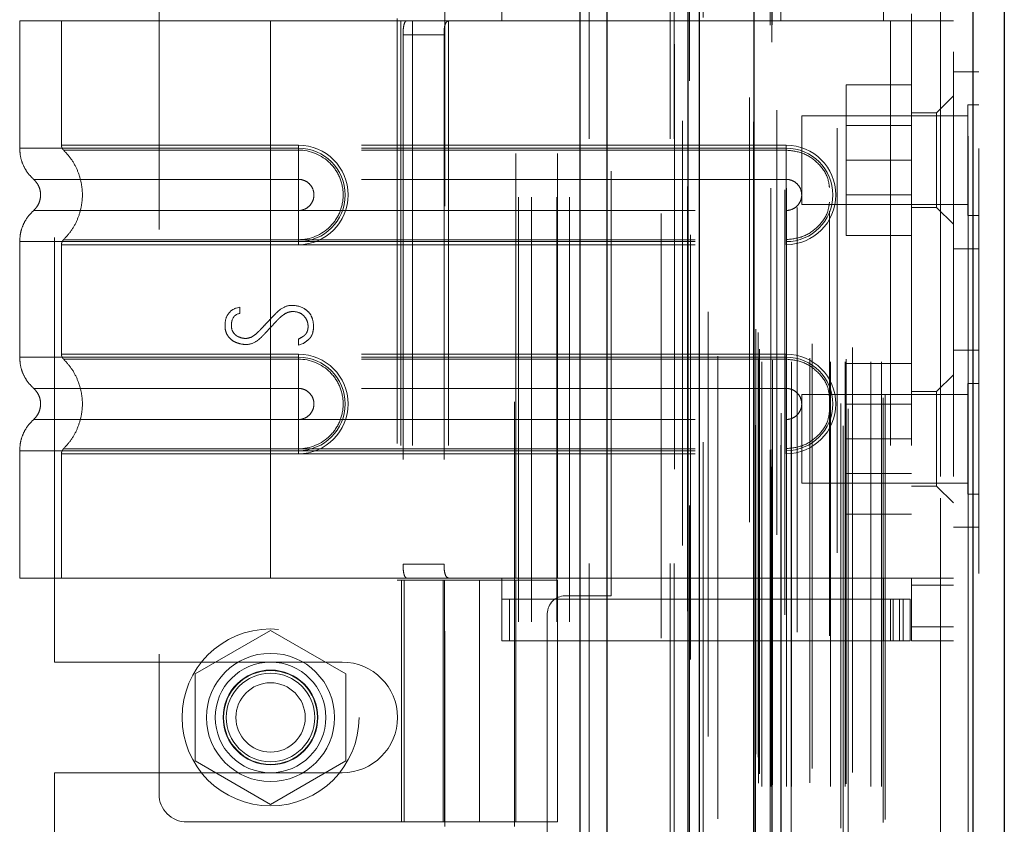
# Model space of a CAD drawing. Header units: inches. Extents: x 0.2 to 10.8, y 0.2 to 8.2.
# Tile 42 of 127: x 1.837 to 2.069, y 4.838 to 5.027. Entities that reach past the tile are written whole.
import ezdxf

# ---------------------------------------------------------------- set-up
doc = ezdxf.new("R2010")
doc.units = ezdxf.units.IN
doc.header["$MEASUREMENT"] = 0
doc.linetypes.add('HIDDEN', pattern=[0.075, 0.05, -0.025])

msp = doc.modelspace()

# ---------------------------------------------------------------- linework, layer by layer
at = {"color": 7, "linetype": 'Continuous', "lineweight": 25}
for p, q in [((1.9693855, 2.999053), (1.9693855, 5.4448824)), ((1.9757495, 2.999053), (1.9757495, 5.4437021)), ((1.9948254, 2.999053), (1.9948254, 5.4347285)), ((1.9974615, 2.999053), (1.9974615, 5.4344696)), ((2.0102645, 5.4087655), (2.0102645, 3.0251574)), ((2.0617855, 5.3996809), (2.0617855, 3.0342419)), ((2.0692226, 5.3967358), (2.0692226, 3.0371871))]:
    msp.add_line(p, q, dxfattribs=at)
at = {"color": 7, "linetype": 'HIDDEN', "lineweight": 18}
for p, q in [((1.9693855, 5.4448824), (1.9693855, 2.999053)), ((1.9693855, 5.4448824), (1.9693855, 2.999053)), ((1.9693855, 2.999053), (1.9693855, 5.4448824)), ((1.9715068, 2.999053), (1.9715068, 5.4437021)), ((1.9715068, 2.999053), (1.9715068, 5.4437021)), ((1.9757495, 2.999053), (1.9757495, 5.4437021)), ((1.9905828, 2.999053), (1.9905828, 5.4347285)), ((1.9905828, 2.999053), (1.9905828, 5.4347285)), ((1.9914615, 2.999053), (1.9914615, 5.4344696)), ((1.9948254, 2.999053), (1.9948254, 5.4347285)), ((1.9950797, 3.012687), (1.9950797, 5.4212358)), ((2.01449, 3.0218233), (2.01449, 5.4120995)), ((2.01449, 3.0218233), (2.01449, 5.4120995)), ((2.0092226, 5.4087655), (2.0092226, 3.0251574)), ((1.9983349, 3.0276458), (1.9983349, 5.4062821)), ((2.0140647, 3.0258275), (2.0140647, 5.4080954)), ((2.0145744, 3.0259173), (2.0145744, 5.4080055)), ((2.0166278, 3.026892), (2.0166278, 5.4070309)), ((2.0156355, 5.4057851), (2.0156355, 3.0281461)), ((2.0101622, 5.4030714), (2.0101622, 3.0308514)), ((2.010189, 3.0306417), (2.010189, 5.4032811)), ((2.0106405, 3.0316054), (2.0106405, 5.4023175)), ((2.0106405, 3.0316054), (2.0106405, 5.4023175)), ((2.0298708, 5.4015431), (2.0298708, 3.0323839)), ((2.0313023, 3.0314557), (2.0313023, 5.4024672)), ((2.0166588, 3.0344391), (2.0166588, 5.3994837)), ((2.0190256, 3.0328004), (2.0190256, 5.4011283)), ((2.0607436, 5.3996809), (2.0607436, 3.0342419)), ((2.0607436, 3.0342419), (2.0607436, 5.3996809)), ((2.0617855, 3.0342419), (2.0617855, 5.3996809)), ((2.030718, 3.0367581), (2.030718, 5.3971648)), ((2.0324828, 3.0354889), (2.0324828, 5.3984373)), ((2.0632226, 5.3967358), (2.0632226, 3.0371871)), ((2.0017715, 3.0389188), (2.0017715, 5.3950043)), ((2.040735, 3.0380605), (2.040735, 5.3958624)), ((2.0411677, 3.0387912), (2.0411677, 5.3951316)), ((2.0121545, 3.0465084), (2.0121545, 5.3874144)), ((2.0121545, 3.0465084), (2.0121545, 5.3874144)), ((2.0142282, 5.3874144), (2.0142282, 3.0465084)), ((2.0142282, 3.0465084), (2.0142282, 5.3874144)), ((2.0179782, 3.0465084), (2.0179782, 5.3874144)), ((2.0179782, 5.3874144), (2.0179782, 3.0465084)), ((2.0191513, 3.0465084), (2.0191513, 5.3874144)), ((2.0283219, 3.0465084), (2.0283219, 5.3874144)), ((2.0317669, 3.0465084), (2.0317669, 5.3874144)), ((2.0378018, 3.0465084), (2.0378018, 5.3874144)), ((2.0403344, 3.0465084), (2.0403344, 5.3874144)), ((2.0403344, 3.0465084), (2.0403344, 5.3874144)), ((2.0113115, 3.0473418), (2.0113115, 5.3865811)), ((2.0113115, 3.0473418), (2.0113115, 5.3865811)), ((2.0146448, 3.0469251), (2.0146448, 5.3869977)), ((2.0175615, 5.3869977), (2.0175615, 3.0469251)), ((2.0234499, 3.047425), (2.0234499, 5.3865392)), ((2.031979, 3.0471725), (2.031979, 5.3867533)), ((2.011556, 3.0495031), (2.011556, 5.3844198)), ((2.0204422, 5.3828484), (2.0204422, 3.0510602)), ((2.0239973, 3.0508036), (2.0239973, 5.3831192)), ((2.0239973, 3.0508036), (2.0239973, 5.3831192)), ((2.0334935, 3.0498744), (2.0334935, 5.3840484)), ((2.0112411, 3.0534216), (2.0112411, 5.3805012)), ((2.0112411, 3.0534216), (2.0112411, 5.3805012)), ((2.0280532, 5.3820191), (2.0280532, 3.0519052)), ((2.0106939, 3.0541947), (2.0106939, 5.3797282)), ((2.0106939, 3.0541947), (2.0106939, 5.3797282)), ((1.9953682, 5.3764119), (1.9953682, 3.0575201)), ((1.999502, 3.0582851), (1.999502, 5.3756377)), ((1.9884615, 3.0814696), (1.9884615, 5.3523863)), ((1.9884615, 3.0814696), (1.9884615, 5.3523863)), ((1.9884615, 3.0814696), (1.9884615, 5.3523863)), ((1.9884615, 3.0814696), (1.9884615, 5.3523863)), ((2.0542226, 3.1195031), (2.0542226, 5.3144198)), ((2.0542226, 3.1195031), (2.0542226, 5.3144198)), ((2.0542226, 5.3144198), (2.0542226, 3.1195031)), ((2.0542226, 5.3144198), (2.0542226, 3.1195031)), ((2.0572226, 3.1195031), (2.0572226, 5.3144198)), ((1.9548781, 4.685303), (1.9548781, 5.2371363)), ((1.9548781, 4.685303), (1.9548781, 5.2371363)), ((1.9578781, 4.685303), (1.9578781, 5.2371363)), ((1.9638781, 4.685303), (1.9638781, 5.2371363)), ((1.9668781, 4.685303), (1.9668781, 5.2371363)), ((1.9668781, 4.685303), (1.9668781, 5.2371363)), ((1.937472, 5.0831573), (1.937472, 4.8370943)), ((1.9538762, 4.8370943), (1.9538762, 5.0831573)), ((1.8702148, 5.077698), (1.8702148, 4.8447583)), ((1.8456281, 4.8758238), (1.8456281, 5.0466155)), ((1.9509234, 5.026845), (1.9509234, 5.0416087)), ((2.0408184, 5.026845), (2.0408184, 5.0416087)), ((1.9766281, 4.891428), (1.9766281, 5.0310113)), ((2.0473801, 5.026845), (2.0473801, 5.0284854)), ((1.8964615, 5.026845), (1.8374064, 5.026845)), ((1.8374064, 5.026845), (1.8374064, 4.9968382)), ((1.8472489, 5.026845), (1.8472489, 4.9975489)), ((1.8964615, 5.026845), (1.8964615, 4.9968382)), ((1.9271148, 5.026845), (1.8964615, 5.026845)), ((1.8964615, 5.026845), (1.8964615, 4.9968382)), ((1.8964615, 5.026845), (1.8964615, 4.9975489)), ((1.8964615, 5.026845), (1.8964615, 4.9975489)), ((1.926287, 5.0273371), (1.926287, 4.8951192)), ((1.9271148, 5.026845), (1.9271148, 4.8956114)), ((1.9299268, 5.026845), (1.9271148, 5.026845)), ((1.9271148, 5.026845), (1.9271148, 4.8956114)), ((1.9299268, 5.026845), (1.9299268, 4.8956114)), ((1.9640468, 5.026845), (1.9299268, 5.026845)), ((1.9383629, 5.026845), (1.9383629, 4.8956114)), ((1.9542043, 4.8956114), (1.9542043, 5.026845)), ((1.9640468, 4.8956114), (1.9640468, 5.026845)), ((1.9640468, 5.026845), (2.0408184, 5.026845)), ((1.9640468, 5.026845), (2.0408184, 5.026845)), ((2.0424589, 5.026845), (2.0408184, 5.026845)), ((2.0424589, 5.026845), (2.0424589, 4.8956114)), ((2.0572226, 5.026845), (2.0424589, 5.026845)), ((2.0424589, 5.026845), (2.0424589, 4.8956114)), ((2.0473801, 5.026845), (2.0473801, 4.8956114)), ((1.9276593, 5.0235641), (1.9276593, 4.8988922)), ((1.9276593, 5.0235641), (1.9373101, 5.0235641)), ((1.9373101, 5.0235641), (1.9373101, 4.8988922)), ((2.0632226, 5.0148364), (2.0572226, 5.0148364)), ((2.0473801, 5.0117531), (2.0319634, 5.0117531)), ((2.0319634, 5.0117531), (2.0319634, 4.9940031)), ((2.0572226, 5.0091284), (2.0532856, 5.0051914)), ((2.0532856, 5.0051914), (2.0473801, 5.0051914)), ((2.0532856, 4.9940366), (2.0532856, 5.0051914)), ((2.0606185, 5.0070239), (2.0606185, 4.9940031)), ((2.0632226, 5.0070239), (2.0606185, 5.0070239)), ((2.021556, 5.0044198), (2.021556, 4.9940031)), ((2.0606185, 5.0044198), (2.021556, 5.0044198)), ((2.0473801, 5.0021656), (2.0319634, 5.0021656)), ((1.8964615, 4.9975489), (1.9030232, 4.9975489)), ((2.0178526, 4.9975489), (1.8964615, 4.9975489)), ((1.8964615, 4.9968382), (1.9030232, 4.9968382)), ((2.0178526, 4.9968382), (1.8964615, 4.9968382)), ((1.8964615, 4.9963784), (1.9030232, 4.9963784)), ((2.0178526, 4.9963784), (1.8964615, 4.9963784)), ((1.9030232, 4.9975489), (1.9030232, 4.9963784)), ((1.9030232, 4.9968382), (1.9030232, 4.9894967)), ((2.0178526, 4.9975489), (2.0178526, 4.9963784)), ((2.0178526, 4.9968382), (2.0178526, 4.9894967)), ((2.021556, 4.9940031), (2.021556, 4.9835864)), ((2.0473801, 4.9940031), (2.0319634, 4.9940031)), ((2.0319634, 4.9940031), (2.0319634, 4.9762531)), ((2.0532856, 4.9828817), (2.0532856, 4.9940366)), ((2.0606185, 4.9940031), (2.0606185, 4.9809823)), ((1.8964615, 4.9894967), (1.9030232, 4.9894967)), ((2.0178526, 4.9894967), (1.8964615, 4.9894967)), ((2.0319634, 4.9858406), (2.0473801, 4.9858406)), ((1.9030232, 4.9821722), (1.8964615, 4.9821722)), ((1.8964615, 4.9821722), (2.0178526, 4.9821722)), ((1.9030232, 4.9748307), (1.9030232, 4.9821722)), ((2.0178526, 4.9748307), (2.0178526, 4.9821722)), ((2.021556, 4.9835864), (2.0606185, 4.9835864)), ((2.0473801, 4.9828817), (2.0532856, 4.9828817)), ((2.0532856, 4.9828817), (2.0572226, 4.9789447)), ((2.0606185, 4.9809823), (2.0632226, 4.9809823)), ((1.8374064, 4.9748307), (1.8374064, 4.9476256)), ((1.9030232, 4.9752905), (1.8964615, 4.9752905)), ((1.8964615, 4.9752905), (2.0178526, 4.9752905)), ((1.8964615, 4.9748307), (1.8964615, 4.9476256)), ((1.8964615, 4.9748307), (1.8964615, 4.9476256)), ((1.9030232, 4.9748307), (1.8964615, 4.9748307)), ((1.8964615, 4.9748307), (2.0178526, 4.9748307)), ((1.9030232, 4.97412), (1.9030232, 4.9752905)), ((2.0178526, 4.97412), (2.0178526, 4.9752905)), ((2.0473801, 4.9762531), (2.0319634, 4.9762531)), ((1.8472489, 4.97412), (1.8472489, 4.9483363)), ((1.8964615, 4.97412), (1.8964615, 4.9483363)), ((1.8964615, 4.97412), (1.8964615, 4.9483363)), ((1.9030232, 4.97412), (1.8964615, 4.97412)), ((1.8964615, 4.97412), (2.0178526, 4.97412)), ((2.0572226, 4.9731698), (2.0632226, 4.9731698)), ((1.8883425, 4.9591963), (1.8892713, 4.9594365)), ((1.8892713, 4.9594365), (1.8892713, 4.9579472)), ((1.9030107, 4.950453), (1.9030107, 4.9518622)), ((1.9041637, 4.9508373), (1.9030107, 4.950453)), ((1.8964615, 4.9483363), (1.9030232, 4.9483363)), ((2.0178526, 4.9483363), (1.8964615, 4.9483363)), ((1.8964615, 4.9476256), (1.9030232, 4.9476256)), ((2.0178526, 4.9476256), (1.8964615, 4.9476256)), ((1.8964615, 4.9471658), (1.9030232, 4.9471658)), ((2.0178526, 4.9471658), (1.8964615, 4.9471658)), ((1.9030232, 4.9483363), (1.9030232, 4.9471658)), ((1.9030232, 4.9476256), (1.9030232, 4.9402841)), ((2.0178526, 4.9483363), (2.0178526, 4.9471658)), ((2.0178526, 4.9476256), (2.0178526, 4.9402841)), ((2.0632226, 4.9492531), (2.0572226, 4.9492531)), ((2.0473801, 4.9461698), (2.0319634, 4.9461698)), ((2.0319634, 4.9461698), (2.0319634, 4.9284198)), ((2.0572226, 4.9435116), (2.0532856, 4.9395746)), ((1.8964615, 4.9402841), (1.9030232, 4.9402841)), ((2.0178526, 4.9402841), (1.8964615, 4.9402841)), ((2.0606185, 4.9414406), (2.0606185, 4.9284198)), ((2.0632226, 4.9414406), (2.0606185, 4.9414406)), ((2.021556, 4.9388364), (2.021556, 4.9284198)), ((2.0606185, 4.9388364), (2.021556, 4.9388364)), ((2.0532856, 4.9395746), (2.0473801, 4.9395746)), ((2.0532856, 4.9172649), (2.0532856, 4.9395746)), ((2.0473801, 4.9365823), (2.0319634, 4.9365823)), ((1.9030232, 4.9329596), (1.8964615, 4.9329596)), ((1.8964615, 4.9329596), (2.0178526, 4.9329596)), ((1.9030232, 4.9256181), (1.9030232, 4.9329596)), ((2.0178526, 4.9256181), (2.0178526, 4.9329596)), ((2.021556, 4.9284198), (2.021556, 4.9180031)), ((2.0473801, 4.9284198), (2.0319634, 4.9284198)), ((2.0319634, 4.9284198), (2.0319634, 4.9106698)), ((2.0606185, 4.9284198), (2.0606185, 4.9153989)), ((1.8374064, 4.9256181), (1.8374064, 4.8956114)), ((1.8472489, 4.9249074), (1.8472489, 4.8956114)), ((1.9030232, 4.9260779), (1.8964615, 4.9260779)), ((1.8964615, 4.9260779), (2.0178526, 4.9260779)), ((1.8964615, 4.9256181), (1.8964615, 4.8956114)), ((1.9030232, 4.9256181), (1.8964615, 4.9256181)), ((1.8964615, 4.9256181), (1.8964615, 4.8956114)), ((1.8964615, 4.9256181), (2.0178526, 4.9256181)), ((1.8964615, 4.9249074), (1.8964615, 4.8956114)), ((1.8964615, 4.9249074), (1.8964615, 4.8956114)), ((1.9030232, 4.9249074), (1.8964615, 4.9249074)), ((1.8964615, 4.9249074), (2.0178526, 4.9249074)), ((1.9030232, 4.9249074), (1.9030232, 4.9260779)), ((2.0178526, 4.9249074), (2.0178526, 4.9260779)), ((2.0319634, 4.9202573), (2.0473801, 4.9202573)), ((2.021556, 4.9180031), (2.0606185, 4.9180031)), ((2.0473801, 4.9172649), (2.0532856, 4.9172649)), ((2.0532856, 4.9172649), (2.0572226, 4.9133279)), ((2.0606185, 4.9153989), (2.0632226, 4.9153989)), ((2.0473801, 4.9106698), (2.0319634, 4.9106698)), ((2.0572226, 4.9075864), (2.0632226, 4.9075864)), ((1.9373101, 4.8988922), (1.9276593, 4.8988922)), ((1.8964615, 4.8956114), (1.8374064, 4.8956114)), ((1.9271148, 4.8956114), (1.8964615, 4.8956114)), ((1.926287, 4.8951192), (1.9456741, 4.8951192)), ((1.9299268, 4.8956114), (1.9271148, 4.8956114)), ((1.9273014, 4.8951192), (1.9273014, 4.8381967)), ((1.9279274, 4.8381967), (1.9279274, 4.8951192)), ((1.9640468, 4.8956114), (1.9299268, 4.8956114)), ((1.9371439, 4.8951192), (1.9371439, 4.8381967)), ((1.9374345, 4.8951192), (1.9374345, 4.8381967)), ((1.9456741, 4.8951192), (1.9456741, 4.8381967)), ((1.9456741, 4.8951192), (1.9640468, 4.8951192)), ((1.9456741, 4.8381967), (1.9456741, 4.8951192)), ((1.9509234, 4.8808476), (1.9509234, 4.8956114)), ((1.9542043, 4.8381967), (1.9542043, 4.8951192)), ((2.0408184, 4.8956114), (1.9640468, 4.8956114)), ((2.0408184, 4.8956114), (1.9640468, 4.8956114)), ((1.9640468, 4.8381967), (1.9640468, 4.8951192)), ((2.0424589, 4.8956114), (2.0408184, 4.8956114)), ((2.0408184, 4.8808476), (2.0408184, 4.8956114)), ((2.0572226, 4.8956114), (2.0424589, 4.8956114)), ((2.0473801, 4.8939709), (2.0473801, 4.8956114)), ((2.0572226, 4.8939709), (2.0473801, 4.8939709)), ((2.0473801, 4.8939709), (2.0473801, 4.8841284)), ((1.9657948, 4.891428), (1.9766281, 4.891428)), ((2.0408184, 4.8906901), (1.9509234, 4.8906901)), ((1.9527164, 4.8808476), (1.9527164, 4.8906901)), ((2.0408184, 4.8906901), (2.0424589, 4.8906901)), ((2.0424589, 4.8906901), (2.0424589, 4.8808476)), ((2.0424589, 4.8906901), (2.0454116, 4.8906901)), ((2.04307, 4.8808476), (2.04307, 4.8906901)), ((2.0445579, 4.8808476), (2.0445579, 4.8906901)), ((2.0454116, 4.8808476), (2.0454116, 4.8906901)), ((2.0454116, 4.8906901), (2.047052, 4.8906901)), ((2.0454116, 4.8808476), (2.0454116, 4.8906901)), ((2.047052, 4.8808476), (2.047052, 4.8906901)), ((1.9616281, 4.8872613), (1.9616281, 4.290928)), ((1.8964615, 4.8832989), (1.8787115, 4.8730509)), ((1.9142115, 4.8730509), (1.8964615, 4.8832989)), ((2.0572226, 4.8841284), (2.0473801, 4.8841284)), ((2.0473801, 4.8808476), (2.0473801, 4.8841284)), ((2.0572226, 4.8841284), (2.0473801, 4.8841284)), ((2.0408184, 4.8808476), (1.9509234, 4.8808476)), ((2.0424589, 4.8808476), (2.0408184, 4.8808476)), ((2.0454116, 4.8808476), (2.0424589, 4.8808476)), ((2.047052, 4.8808476), (2.0454116, 4.8808476)), ((2.0572226, 4.8808476), (2.0473801, 4.8808476)), ((1.8456281, 4.8758238), (1.9133365, 4.8758238)), ((1.8787115, 4.8730509), (1.8787115, 4.852555)), ((1.9142115, 4.852555), (1.9142115, 4.8730509)), ((1.8787115, 4.852555), (1.8964615, 4.842307)), ((1.8964615, 4.842307), (1.9142115, 4.852555)), ((1.8456281, 4.7675425), (1.8456281, 4.8497821)), ((1.8456281, 4.8497821), (1.9133365, 4.8497821)), ((1.8767764, 4.8381967), (1.9456741, 4.8381967)), ((1.9640468, 4.8381967), (1.9456741, 4.8381967))]:
    msp.add_line(p, q, dxfattribs=at)
at = {"color": 7, "linetype": 'HIDDEN', "lineweight": 18, "flags": 128}
for points in [[(1.9915724, 5.421293), (1.991572, 4.2264814), (1.9915724, 3.0121417)], [(1.9934722, 5.4032521), (1.9934721, 4.265672), (1.9934722, 3.0306728)], [(1.9946433, 5.3877959), (1.9946426, 4.1919293), (1.9946433, 3.0461445)], [(1.9946433, 5.3877948), (1.9946427, 4.2656796), (1.9946433, 3.0461276)], [(2.0017593, 3.0478318), (2.0017595, 4.2074232), (2.0017593, 5.3860896)]]:
    msp.add_lwpolyline(points, dxfattribs=at)
at = {"color": 7, "linetype": 'HIDDEN', "lineweight": 18}
for radius in [0.0208333, 0.0150919, 0.0130208, 0.0111549, 0.0110417, 0.0104167, 0.0081625]:
    msp.add_circle((1.8964615, 4.862803), radius, dxfattribs=at)
for centre, radius, start, end in [((1.9030232, 4.9858345), 0.0117145, 270, 90), ((1.9030232, 4.9858345), 0.0110038, 270, 90), ((2.0178526, 4.9858345), 0.0117145, 270, 90), ((2.0178526, 4.9858345), 0.0110038, 270, 90), ((1.9030232, 4.9366219), 0.0117145, 270, 90), ((1.9030232, 4.9366219), 0.0110038, 270, 90), ((2.0178526, 4.9366219), 0.0117145, 270, 90), ((2.0178526, 4.9366219), 0.0110038, 270, 90), ((1.9657948, 4.8872613), 0.0041667, 90, 180), ((1.9133365, 4.862803), 0.0130208, 270, 90), ((1.8767764, 4.8447583), 0.0065617, 180, 270)]:
    msp.add_arc(centre, radius, start, end, dxfattribs=at)
for points, knots in [([(1.9276593, 5.0235641), (1.9276593, 5.0239988), (1.9276756, 5.0244254), (1.9277451, 5.0252217), (1.9277986, 5.0255863), (1.9279493, 5.0261915), (1.9280483, 5.0264352), (1.928289, 5.0267599), (1.9284332, 5.026845), (1.9285933, 5.026845)], [0, 0, 0, 0, 0.25, 0.25, 0.5, 0.5, 0.75, 0.75, 1, 1, 1, 1]), ([(1.9385979, 5.026845), (1.9383522, 5.026845), (1.9381392, 5.0267691), (1.9377908, 5.0264545), (1.9376575, 5.0262153), (1.9374647, 5.0256106), (1.937403, 5.0252414), (1.9373265, 5.0244409), (1.9373101, 5.0240043), (1.9373101, 5.0235641)], [0, 0, 0, 0, 0.25, 0.25, 0.5, 0.5, 0.75, 0.75, 1, 1, 1, 1]), ([(1.8374062, 4.9968382), (1.8374483, 4.9961509), (1.8375333, 4.9947612), (1.8382152, 4.9927662), (1.8392581, 4.9909344), (1.8402426, 4.9899509), (1.8407293, 4.9894646)], [0, 0, 0, 0, 0.24733805, 0.50013361, 0.7528697, 1, 1, 1, 1]), ([(1.8964615, 4.9968382), (1.8925963, 4.9968382), (1.8887313, 4.9968382), (1.8811495, 4.9968382), (1.877433, 4.9968382), (1.8702911, 4.9968382), (1.866866, 4.9968382), (1.8604385, 4.9968382), (1.8574363, 4.9968382), (1.8519701, 4.9968382), (1.8495063, 4.9968382), (1.8452116, 4.9968382), (1.8433808, 4.9968382), (1.8404225, 4.9968382), (1.8392951, 4.9968382), (1.837787, 4.9968382), (1.8374064, 4.9968382), (1.8374064, 4.9968382), (1.837787, 4.9968382), (1.8392951, 4.9968382), (1.8404225, 4.9968382), (1.8433808, 4.9968382), (1.8452116, 4.9968382), (1.8495063, 4.9968382), (1.8519701, 4.9968382), (1.8574363, 4.9968382), (1.8604385, 4.9968382), (1.866866, 4.9968382), (1.8702911, 4.9968382), (1.877433, 4.9968382), (1.8811495, 4.9968382), (1.8887313, 4.9968382), (1.8925963, 4.9968382), (1.8964615, 4.9968382)], [0, 0, 0, 0, 0.0625, 0.0625, 0.125, 0.125, 0.1875, 0.1875, 0.25, 0.25, 0.3125, 0.3125, 0.375, 0.375, 0.4375, 0.4375, 0.5, 0.5, 0.5625, 0.5625, 0.625, 0.625, 0.6875, 0.6875, 0.75, 0.75, 0.8125, 0.8125, 0.875, 0.875, 0.9375, 0.9375, 1, 1, 1, 1]), ([(1.8964615, 4.9975489), (1.8889433, 4.9975489), (1.8760726, 4.9975489), (1.8601501, 4.9975489), (1.8498108, 4.9975489), (1.8459678, 4.9975489), (1.8498108, 4.9975489), (1.8601501, 4.9975489), (1.8760726, 4.9975489), (1.8889433, 4.9975489), (1.8964615, 4.9975489)], [4.71239975, 4.71239975, 4.71239975, 4.71239975, 5.17054869, 5.49779793, 5.89049701, 6.2831961, 6.67589519, 7.06859428, 7.39584352, 7.85399245, 7.85399245, 7.85399245, 7.85399245]), ([(1.8472489, 4.9975565), (1.8472542, 4.9974476), (1.847265, 4.9972275), (1.8473689, 4.996911), (1.847522, 4.9966151), (1.8476714, 4.9964532), (1.8477454, 4.9963731)], [0, 0, 0, 0, 0.24752411, 0.50000002, 0.75247592, 1, 1, 1, 1]), ([(1.8476391, 4.9964767), (1.8483142, 4.9957489), (1.8496642, 4.9942937), (1.8510662, 4.9916446), (1.8519608, 4.9888034), (1.8522683, 4.9858345), (1.8519608, 4.9828655), (1.8510662, 4.9800243), (1.8496642, 4.9773752), (1.8483142, 4.97592), (1.8476391, 4.9751923)], [0, 0, 0, 0, 0.125085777, 0.250126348, 0.375155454, 0.5, 0.624844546, 0.749873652, 0.874914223, 1, 1, 1, 1]), ([(1.8964615, 4.9963784), (1.8900826, 4.9963784), (1.8837097, 4.9963785), (1.8719246, 4.9963785), (1.8665189, 4.9963785), (1.8575038, 4.9963786), (1.8538894, 4.9963786), (1.8490102, 4.9963787), (1.8477404, 4.9963787), (1.8477417, 4.9963788), (1.8490086, 4.9963788), (1.8538905, 4.9963788), (1.8575023, 4.9963789), (1.8665191, 4.9963789), (1.8719242, 4.9963789), (1.8837095, 4.996379), (1.8900817, 4.996379), (1.8964615, 4.996379)], [0, 0, 0, 0, 0.125, 0.125, 0.25, 0.25, 0.375, 0.375, 0.5, 0.5, 0.625, 0.625, 0.75, 0.75, 0.875, 0.875, 1, 1, 1, 1]), ([(1.8964615, 4.9968382), (1.8964615, 4.9954572), (1.8964615, 4.9940768), (1.8964615, 4.9915559), (1.8964615, 4.9904165), (1.8964615, 4.9894967)], [0, 0, 0, 0, 0.5, 0.5, 1, 1, 1, 1]), ([(1.8964615, 4.9968382), (1.8964615, 4.9954987), (1.8964615, 4.9926901), (1.8964615, 4.990385), (1.8964615, 4.9894958)], [0.052118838, 0.052118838, 0.052118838, 0.052118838, 0.500001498, 0.948006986, 0.948006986, 0.948006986, 0.948006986]), ([(1.8964615, 4.9752905), (1.8964615, 4.978022), (1.8964615, 4.9858345), (1.8964615, 4.9936469), (1.8964615, 4.9963784)], [0.027131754, 0.027131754, 0.027131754, 0.027131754, 0.5, 0.972868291, 0.972868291, 0.972868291, 0.972868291]), ([(1.9030232, 4.9963784), (1.9057947, 4.9964062), (1.9098923, 4.9946566), (1.9130179, 4.9899741), (1.9138417, 4.9858345), (1.9130179, 4.9816948), (1.9098923, 4.9770123), (1.9057947, 4.9752628), (1.9030232, 4.9752905)], [6.28318531, 6.28318531, 6.28318531, 6.28318531, 7.06858347, 7.46128255, 7.85398163, 8.24668072, 8.6393798, 9.42477796, 9.42477796, 9.42477796, 9.42477796]), ([(2.0280532, 4.9875603), (2.0279464, 4.9883456), (2.0276531, 4.9905031), (2.0254568, 4.9934559), (2.022004, 4.9959051), (2.0192364, 4.9962206), (2.0178526, 4.9963784)], [0, 0, 0, 0, 0.16020075, 0.44013383, 0.72006692, 1, 1, 1, 1]), ([(1.8406571, 4.9895287), (1.8409038, 4.9892828), (1.8413978, 4.9887906), (1.8419162, 4.9878725), (1.8422501, 4.9868789), (1.8423665, 4.9858345), (1.8422501, 4.98479), (1.8419162, 4.9837964), (1.8413978, 4.9828783), (1.8409038, 4.9823861), (1.8406571, 4.9821402)], [0, 0, 0, 0, 0.12483242, 0.24993914, 0.37510573, 0.5, 0.62489427, 0.75006086, 0.87516758, 1, 1, 1, 1]), ([(1.8964615, 4.9894958), (1.8881911, 4.9894958), (1.8737787, 4.9894958), (1.855656, 4.9894958), (1.8436682, 4.9894958), (1.8392068, 4.9894958), (1.8436682, 4.9894958), (1.855656, 4.9894958), (1.8737787, 4.9894958), (1.8881911, 4.9894958), (1.8964615, 4.9894958)], [4.71241411, 4.71241411, 4.71241411, 4.71241411, 5.15721613, 5.48839216, 5.88580339, 6.28321463, 6.68062587, 7.0780371, 7.40921314, 7.85401516, 7.85401516, 7.85401516, 7.85401516]), ([(1.9030232, 4.9894967), (1.9035025, 4.9894967), (1.9039817, 4.9894014), (1.9048675, 4.9890345), (1.9052738, 4.988763), (1.9059517, 4.9880851), (1.9062232, 4.9876788), (1.9065901, 4.986793), (1.9066854, 4.9863138), (1.9066854, 4.9853551), (1.9065901, 4.9848759), (1.9062232, 4.9839901), (1.9059517, 4.9835838), (1.9052738, 4.9829059), (1.9048675, 4.9826345), (1.9039817, 4.9822676), (1.9035025, 4.9821722), (1.9030232, 4.9821722)], [0, 0, 0, 0, 0.125, 0.125, 0.25, 0.25, 0.375, 0.375, 0.5, 0.5, 0.625, 0.625, 0.75, 0.75, 0.875, 0.875, 1, 1, 1, 1]), ([(2.0178526, 4.9821722), (2.0183319, 4.9821722), (2.0188111, 4.9822676), (2.0196969, 4.9826345), (2.0201032, 4.9829059), (2.0207811, 4.9835838), (2.0210526, 4.9839901), (2.0214195, 4.9848759), (2.0215148, 4.9853551), (2.0215148, 4.9863138), (2.0214195, 4.986793), (2.0210526, 4.9876788), (2.0207811, 4.9880851), (2.0201032, 4.988763), (2.0196969, 4.9890345), (2.0188111, 4.9894014), (2.0183319, 4.9894967), (2.0178526, 4.9894967)], [0, 0, 0, 0, 0.125, 0.125, 0.25, 0.25, 0.375, 0.375, 0.5, 0.5, 0.625, 0.625, 0.75, 0.75, 0.875, 0.875, 1, 1, 1, 1]), ([(2.0178526, 4.9752905), (2.0192364, 4.9754483), (2.022004, 4.9757638), (2.0254568, 4.978213), (2.0276531, 4.9811658), (2.0279464, 4.9833233), (2.0280532, 4.9841086)], [0, 0, 0, 0, 0.27993308, 0.55986617, 0.83979925, 1, 1, 1, 1]), ([(1.8407293, 4.9822043), (1.8402426, 4.981718), (1.8392581, 4.9807345), (1.8382152, 4.9789027), (1.8375333, 4.9769077), (1.8374483, 4.975518), (1.8374062, 4.9748307)], [0, 0, 0, 0, 0.24713031, 0.49986639, 0.75266195, 1, 1, 1, 1]), ([(1.8964615, 4.9821731), (1.8881911, 4.9821731), (1.8737787, 4.9821731), (1.855656, 4.9821731), (1.8436682, 4.9821731), (1.8392068, 4.9821731), (1.8436682, 4.9821731), (1.855656, 4.9821731), (1.8737787, 4.9821731), (1.8881911, 4.9821731), (1.8964615, 4.9821731)], [4.71236405, 4.71236405, 4.71236405, 4.71236405, 5.15716608, 5.48834211, 5.88575335, 6.2831646, 6.68057584, 7.07798708, 7.40916311, 7.85396503, 7.85396503, 7.85396503, 7.85396503]), ([(1.8964615, 4.9748307), (1.8964615, 4.9761702), (1.8964615, 4.9789788), (1.8964615, 4.9812839), (1.8964615, 4.9821731)], [0.052118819, 0.052118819, 0.052118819, 0.052118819, 0.500001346, 0.948007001, 0.948007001, 0.948007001, 0.948007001]), ([(1.8964615, 4.9748307), (1.8964615, 4.9762117), (1.8964615, 4.9775921), (1.8964615, 4.980113), (1.8964615, 4.9812524), (1.8964615, 4.9821722)], [0, 0, 0, 0, 0.5, 0.5, 1, 1, 1, 1]), ([(1.8964615, 4.9748307), (1.8925963, 4.9748307), (1.8887313, 4.9748307), (1.8811495, 4.9748307), (1.877433, 4.9748307), (1.8702911, 4.9748307), (1.866866, 4.9748307), (1.8604385, 4.9748307), (1.8574363, 4.9748307), (1.8519701, 4.9748307), (1.8495063, 4.9748307), (1.8452116, 4.9748307), (1.8433808, 4.9748307), (1.8404225, 4.9748307), (1.8392951, 4.9748307), (1.837787, 4.9748307), (1.8374064, 4.9748307), (1.8374064, 4.9748307), (1.837787, 4.9748307), (1.8392951, 4.9748307), (1.8404225, 4.9748307), (1.8433808, 4.9748307), (1.8452116, 4.9748307), (1.8495063, 4.9748307), (1.8519701, 4.9748307), (1.8574363, 4.9748307), (1.8604385, 4.9748307), (1.866866, 4.9748307), (1.8702911, 4.9748307), (1.877433, 4.9748307), (1.8811495, 4.9748307), (1.8887313, 4.9748307), (1.8925963, 4.9748307), (1.8964615, 4.9748307)], [0, 0, 0, 0, 0.0625, 0.0625, 0.125, 0.125, 0.1875, 0.1875, 0.25, 0.25, 0.3125, 0.3125, 0.375, 0.375, 0.4375, 0.4375, 0.5, 0.5, 0.5625, 0.5625, 0.625, 0.625, 0.6875, 0.6875, 0.75, 0.75, 0.8125, 0.8125, 0.875, 0.875, 0.9375, 0.9375, 1, 1, 1, 1]), ([(1.8477454, 4.9752958), (1.8476714, 4.9752157), (1.847522, 4.9750538), (1.8473689, 4.9747579), (1.847265, 4.9744414), (1.8472542, 4.9742213), (1.8472489, 4.9741124)], [0, 0, 0, 0, 0.24752409, 0.49999999, 0.7524759, 1, 1, 1, 1]), ([(1.8964615, 4.9752899), (1.8900817, 4.9752899), (1.8837095, 4.9752899), (1.8719242, 4.97529), (1.8665191, 4.97529), (1.8575023, 4.97529), (1.8538905, 4.9752901), (1.8490086, 4.9752901), (1.8477417, 4.9752902), (1.8477404, 4.9752902), (1.8490102, 4.9752902), (1.8538894, 4.9752903), (1.8575038, 4.9752903), (1.8665189, 4.9752904), (1.8719246, 4.9752904), (1.8837097, 4.9752904), (1.8900826, 4.9752905), (1.8964615, 4.9752905)], [0, 0, 0, 0, 0.125, 0.125, 0.25, 0.25, 0.375, 0.375, 0.5, 0.5, 0.625, 0.625, 0.75, 0.75, 0.875, 0.875, 1, 1, 1, 1]), ([(1.8964615, 4.97412), (1.8889433, 4.97412), (1.8760726, 4.97412), (1.8601501, 4.97412), (1.8498108, 4.97412), (1.8459678, 4.97412), (1.8498108, 4.97412), (1.8601501, 4.97412), (1.8760726, 4.97412), (1.8889433, 4.97412), (1.8964615, 4.97412)], [4.71239001, 4.71239001, 4.71239001, 4.71239001, 5.17053895, 5.49778819, 5.89048727, 6.28318636, 6.67588545, 7.06858454, 7.39583378, 7.85398272, 7.85398272, 7.85398272, 7.85398272]), ([(1.9030107, 4.9518622), (1.9035101, 4.9521271), (1.9041102, 4.9524928), (1.9044676, 4.9527449), (1.9049539, 4.9532611), (1.9052999, 4.9540608), (1.9053245, 4.9553558), (1.9050248, 4.9564456), (1.9040653, 4.957735), (1.9028012, 4.9583464), (1.9010538, 4.958481), (1.8997707, 4.9578194), (1.8990004, 4.957235), (1.8985225, 4.9568024), (1.8980981, 4.9563644), (1.8978779, 4.9561306), (1.8973984, 4.9556253), (1.8967664, 4.9549525), (1.8959829, 4.9541166), (1.8953517, 4.953441), (1.894876, 4.9529357), (1.8946547, 4.9526971), (1.8942235, 4.9522505), (1.8937606, 4.9518325), (1.8926041, 4.9509416), (1.8908768, 4.9504614), (1.889158, 4.9507667), (1.8880093, 4.9512255), (1.8873271, 4.9516309), (1.8864256, 4.9525149), (1.885938, 4.9534985), (1.8857081, 4.9547018), (1.8857989, 4.9564688), (1.8864623, 4.9580881), (1.8876142, 4.958913), (1.8883425, 4.9591963)], [0, 0, 0, 0, 0.03125, 0.046875, 0.0625, 0.09375, 0.125, 0.15625, 0.1875, 0.25, 0.3125, 0.34375, 0.359375, 0.375, 0.3828125, 0.390625, 0.40625, 0.4375, 0.46875, 0.5, 0.515625, 0.5234375, 0.53125, 0.546875, 0.5625, 0.625, 0.6875, 0.71875, 0.75, 0.78125, 0.8125, 0.84375, 0.875, 0.9375, 1, 1, 1, 1]), ([(1.8892713, 4.9579472), (1.8883359, 4.9577913), (1.8875721, 4.9571411), (1.8872686, 4.9557435), (1.8872219, 4.9545757), (1.8874814, 4.9536178), (1.8882251, 4.9528254), (1.8887805, 4.9524639), (1.8895692, 4.9521553), (1.8907048, 4.9519813), (1.8918045, 4.9522045), (1.8928259, 4.9529072), (1.8934668, 4.9534662), (1.8941164, 4.9541467), (1.8943577, 4.9544101), (1.8949737, 4.9550631), (1.8957535, 4.9558879), (1.8967597, 4.9569275), (1.8975132, 4.9577565), (1.8983591, 4.9585647), (1.899562, 4.9594804), (1.9005791, 4.9598368), (1.9013933, 4.9598368)], [0, 0, 0, 0, 0.125, 0.15625, 0.1875, 0.25, 0.28125, 0.3125, 0.375, 0.4375, 0.5, 0.53125, 0.5625, 0.578125, 0.59375, 0.625, 0.6875, 0.75, 0.8125, 0.84375, 0.875, 1, 1, 1, 1]), ([(1.9013933, 4.9598368), (1.9026481, 4.9598368), (1.9042266, 4.9594204), (1.9057842, 4.9579409), (1.9064486, 4.9565443), (1.9066652, 4.9547196), (1.9064249, 4.9532719), (1.9060563, 4.952523), (1.9057399, 4.9520937), (1.905581, 4.9519366), (1.9050928, 4.9515111), (1.9045127, 4.9510848), (1.9041637, 4.9508373)], [0, 0, 0, 0, 0.25, 0.375, 0.5, 0.625, 0.75, 0.8125, 0.84375, 0.875, 0.9375, 1, 1, 1, 1]), ([(1.8374062, 4.9476256), (1.8374483, 4.9469383), (1.8375333, 4.9455486), (1.8382152, 4.9435536), (1.8392581, 4.9417218), (1.8402426, 4.9407383), (1.8407293, 4.940252)], [0, 0, 0, 0, 0.24733805, 0.50013361, 0.7528697, 1, 1, 1, 1]), ([(1.8964615, 4.9476256), (1.8925963, 4.9476256), (1.8887313, 4.9476256), (1.8811495, 4.9476256), (1.877433, 4.9476256), (1.8702911, 4.9476256), (1.866866, 4.9476256), (1.8604385, 4.9476256), (1.8574363, 4.9476256), (1.8519701, 4.9476256), (1.8495063, 4.9476256), (1.8452116, 4.9476256), (1.8433808, 4.9476256), (1.8404225, 4.9476256), (1.8392951, 4.9476256), (1.837787, 4.9476256), (1.8374064, 4.9476256), (1.8374064, 4.9476256), (1.837787, 4.9476256), (1.8392951, 4.9476256), (1.8404225, 4.9476256), (1.8433808, 4.9476256), (1.8452116, 4.9476256), (1.8495063, 4.9476256), (1.8519701, 4.9476256), (1.8574363, 4.9476256), (1.8604385, 4.9476256), (1.866866, 4.9476256), (1.8702911, 4.9476256), (1.877433, 4.9476256), (1.8811495, 4.9476256), (1.8887313, 4.9476256), (1.8925963, 4.9476256), (1.8964615, 4.9476256)], [0, 0, 0, 0, 0.0625, 0.0625, 0.125, 0.125, 0.1875, 0.1875, 0.25, 0.25, 0.3125, 0.3125, 0.375, 0.375, 0.4375, 0.4375, 0.5, 0.5, 0.5625, 0.5625, 0.625, 0.625, 0.6875, 0.6875, 0.75, 0.75, 0.8125, 0.8125, 0.875, 0.875, 0.9375, 0.9375, 1, 1, 1, 1]), ([(1.8964615, 4.9483363), (1.8892083, 4.9483363), (1.8765669, 4.9483363), (1.8606319, 4.9483363), (1.8500273, 4.9483363), (1.8459544, 4.9483363), (1.8496609, 4.9483363), (1.8599728, 4.9483363), (1.8759506, 4.9483363), (1.8888982, 4.9483363), (1.8964615, 4.9483363)], [4.71239469, 4.71239469, 4.71239469, 4.71239469, 5.154448, 5.48366074, 5.87871603, 6.27377131, 6.6688266, 7.06388188, 7.39309462, 7.85399245, 7.85399245, 7.85399245, 7.85399245]), ([(1.8472489, 4.9483439), (1.8472543, 4.948235), (1.8472651, 4.9480149), (1.847369, 4.9476984), (1.847522, 4.9474025), (1.8476715, 4.9472406), (1.8477455, 4.9471605)], [0, 0, 0, 0, 0.24752414, 0.50000006, 0.75247595, 1, 1, 1, 1]), ([(1.8476391, 4.9472641), (1.8483099, 4.9465336), (1.8496522, 4.9450722), (1.8510557, 4.9424257), (1.8519573, 4.9395879), (1.85227, 4.9366219), (1.8519573, 4.9336559), (1.8510557, 4.930818), (1.8496522, 4.9281716), (1.8483099, 4.9267101), (1.8476391, 4.9259797)], [0, 0, 0, 0, 0.12505483, 0.25020853, 0.37526383, 0.5, 0.62473617, 0.74979147, 0.87494517, 1, 1, 1, 1]), ([(1.8964615, 4.9471658), (1.8944314, 4.9471658), (1.8922732, 4.9471658), (1.8877148, 4.9471658), (1.885314, 4.9471658), (1.8803249, 4.9471658), (1.877736, 4.9471658), (1.8724872, 4.9471658), (1.8698271, 4.9471658), (1.8646301, 4.9471658), (1.8620941, 4.9471658), (1.857413, 4.9471658), (1.8552702, 4.9471658), (1.8516737, 4.9471658), (1.8502232, 4.9471658), (1.8482551, 4.9471658), (1.8477401, 4.9471658), (1.8477401, 4.9471658), (1.8482551, 4.9471658), (1.8502232, 4.9471658), (1.8516737, 4.9471658), (1.8552702, 4.9471658), (1.857413, 4.9471658), (1.8620941, 4.9471658), (1.8646301, 4.9471658), (1.8698271, 4.9471658), (1.8724872, 4.9471658), (1.877736, 4.9471658), (1.8803249, 4.9471658), (1.885314, 4.9471658), (1.8877148, 4.9471658), (1.8922732, 4.9471658), (1.8944314, 4.9471658), (1.8964615, 4.9471658)], [0, 0, 0, 0, 0.0625, 0.0625, 0.125, 0.125, 0.1875, 0.1875, 0.25, 0.25, 0.3125, 0.3125, 0.375, 0.375, 0.4375, 0.4375, 0.5, 0.5, 0.5625, 0.5625, 0.625, 0.625, 0.6875, 0.6875, 0.75, 0.75, 0.8125, 0.8125, 0.875, 0.875, 0.9375, 0.9375, 1, 1, 1, 1]), ([(1.8964615, 4.9476256), (1.8964615, 4.9462446), (1.8964615, 4.9448643), (1.8964615, 4.9423433), (1.8964615, 4.9412039), (1.8964615, 4.9402841)], [0, 0, 0, 0, 0.5, 0.5, 1, 1, 1, 1]), ([(1.8964615, 4.9476256), (1.8964615, 4.9462861), (1.8964615, 4.9434775), (1.8964615, 4.9411724), (1.8964615, 4.9402832)], [0.052118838, 0.052118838, 0.052118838, 0.052118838, 0.500001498, 0.948006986, 0.948006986, 0.948006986, 0.948006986]), ([(1.9030232, 4.9471658), (1.9057947, 4.9471936), (1.9098923, 4.945444), (1.9130179, 4.9407615), (1.9138417, 4.9366219), (1.9130179, 4.9324822), (1.9098923, 4.9277997), (1.9057947, 4.9260502), (1.9030232, 4.9260779)], [6.28318531, 6.28318531, 6.28318531, 6.28318531, 7.06858347, 7.46128255, 7.85398163, 8.24668072, 8.6393798, 9.42477796, 9.42477796, 9.42477796, 9.42477796]), ([(2.0280532, 4.9383477), (2.0279464, 4.939133), (2.0276531, 4.9412905), (2.0254568, 4.9442433), (2.022004, 4.9466925), (2.0192364, 4.947008), (2.0178526, 4.9471658)], [0, 0, 0, 0, 0.16020075, 0.44013383, 0.72006692, 1, 1, 1, 1]), ([(1.8406571, 4.9403161), (1.8409038, 4.9400702), (1.8413978, 4.939578), (1.8419162, 4.9386599), (1.8422501, 4.9376663), (1.8423665, 4.9366219), (1.8422501, 4.9355774), (1.8419162, 4.9345839), (1.8413978, 4.9336657), (1.8409038, 4.9331735), (1.8406571, 4.9329276)], [0, 0, 0, 0, 0.12483242, 0.24993914, 0.37510573, 0.5, 0.62489427, 0.75006086, 0.87516758, 1, 1, 1, 1]), ([(1.8964615, 4.9402832), (1.8881911, 4.9402832), (1.8737787, 4.9402832), (1.855656, 4.9402832), (1.8436682, 4.9402832), (1.8392068, 4.9402832), (1.8436682, 4.9402832), (1.855656, 4.9402832), (1.8737787, 4.9402832), (1.8881911, 4.9402832), (1.8964615, 4.9402832)], [4.71241411, 4.71241411, 4.71241411, 4.71241411, 5.15721613, 5.48839216, 5.88580339, 6.28321463, 6.68062587, 7.0780371, 7.40921314, 7.85401516, 7.85401516, 7.85401516, 7.85401516]), ([(1.9030232, 4.9402841), (1.9035025, 4.9402841), (1.9039817, 4.9401888), (1.9048675, 4.9398219), (1.9052738, 4.9395504), (1.9059517, 4.9388725), (1.9062232, 4.9384662), (1.9065901, 4.9375804), (1.9066854, 4.9371012), (1.9066854, 4.9361425), (1.9065901, 4.9356633), (1.9062232, 4.9347775), (1.9059517, 4.9343713), (1.9052738, 4.9336933), (1.9048675, 4.9334219), (1.9039817, 4.933055), (1.9035025, 4.9329596), (1.9030232, 4.9329596)], [0, 0, 0, 0, 0.125, 0.125, 0.25, 0.25, 0.375, 0.375, 0.5, 0.5, 0.625, 0.625, 0.75, 0.75, 0.875, 0.875, 1, 1, 1, 1]), ([(2.0178526, 4.9329596), (2.0183319, 4.9329596), (2.0188111, 4.933055), (2.0196969, 4.9334219), (2.0201032, 4.9336933), (2.0207811, 4.9343713), (2.0210526, 4.9347775), (2.0214195, 4.9356633), (2.0215148, 4.9361425), (2.0215148, 4.9371012), (2.0214195, 4.9375804), (2.0210526, 4.9384662), (2.0207811, 4.9388725), (2.0201032, 4.9395504), (2.0196969, 4.9398219), (2.0188111, 4.9401888), (2.0183319, 4.9402841), (2.0178526, 4.9402841)], [0, 0, 0, 0, 0.125, 0.125, 0.25, 0.25, 0.375, 0.375, 0.5, 0.5, 0.625, 0.625, 0.75, 0.75, 0.875, 0.875, 1, 1, 1, 1]), ([(2.0178526, 4.9260779), (2.0192364, 4.9262357), (2.022004, 4.9265512), (2.0254568, 4.9290004), (2.0276531, 4.9319532), (2.0279464, 4.9341107), (2.0280532, 4.934896)], [0, 0, 0, 0, 0.27993308, 0.55986617, 0.83979925, 1, 1, 1, 1]), ([(1.8407293, 4.9329917), (1.8402426, 4.9325054), (1.8392581, 4.9315219), (1.8382152, 4.9296901), (1.8375333, 4.9276951), (1.8374483, 4.9263054), (1.8374062, 4.9256181)], [0, 0, 0, 0, 0.24713031, 0.49986639, 0.75266195, 1, 1, 1, 1]), ([(1.8964615, 4.9329605), (1.8881911, 4.9329605), (1.8737787, 4.9329605), (1.855656, 4.9329605), (1.8436682, 4.9329605), (1.8392068, 4.9329605), (1.8436682, 4.9329605), (1.855656, 4.9329605), (1.8737787, 4.9329605), (1.8881911, 4.9329605), (1.8964615, 4.9329605)], [4.71236405, 4.71236405, 4.71236405, 4.71236405, 5.15716608, 5.48834211, 5.88575335, 6.2831646, 6.68057584, 7.07798708, 7.40916311, 7.85396514, 7.85396514, 7.85396514, 7.85396514]), ([(1.8964615, 4.9256181), (1.8964615, 4.9269576), (1.8964615, 4.9297662), (1.8964615, 4.9320713), (1.8964615, 4.9329605)], [0.052118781, 0.052118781, 0.052118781, 0.052118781, 0.500001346, 0.948006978, 0.948006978, 0.948006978, 0.948006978]), ([(1.8964615, 4.9256181), (1.8964615, 4.9269991), (1.8964615, 4.9283795), (1.8964615, 4.9309004), (1.8964615, 4.9320398), (1.8964615, 4.9329596)], [0, 0, 0, 0, 0.5, 0.5, 1, 1, 1, 1]), ([(1.8964615, 4.9256181), (1.8925963, 4.9256181), (1.8887313, 4.9256181), (1.8811495, 4.9256181), (1.877433, 4.9256181), (1.8702911, 4.9256181), (1.866866, 4.9256181), (1.8604385, 4.9256181), (1.8574363, 4.9256181), (1.8519701, 4.9256181), (1.8495063, 4.9256181), (1.8452116, 4.9256181), (1.8433808, 4.9256181), (1.8404225, 4.9256181), (1.8392951, 4.9256181), (1.837787, 4.9256181), (1.8374064, 4.9256181), (1.8374064, 4.9256181), (1.837787, 4.9256181), (1.8392951, 4.9256181), (1.8404225, 4.9256181), (1.8433808, 4.9256181), (1.8452116, 4.9256181), (1.8495063, 4.9256181), (1.8519701, 4.9256181), (1.8574363, 4.9256181), (1.8604385, 4.9256181), (1.866866, 4.9256181), (1.8702911, 4.9256181), (1.877433, 4.9256181), (1.8811495, 4.9256181), (1.8887313, 4.9256181), (1.8925963, 4.9256181), (1.8964615, 4.9256181)], [0, 0, 0, 0, 0.0625, 0.0625, 0.125, 0.125, 0.1875, 0.1875, 0.25, 0.25, 0.3125, 0.3125, 0.375, 0.375, 0.4375, 0.4375, 0.5, 0.5, 0.5625, 0.5625, 0.625, 0.625, 0.6875, 0.6875, 0.75, 0.75, 0.8125, 0.8125, 0.875, 0.875, 0.9375, 0.9375, 1, 1, 1, 1]), ([(1.8964615, 4.9249074), (1.8888982, 4.9249074), (1.8759506, 4.9249074), (1.8599728, 4.9249074), (1.8496609, 4.9249074), (1.8459544, 4.9249074), (1.8500273, 4.9249074), (1.8606319, 4.9249074), (1.8765669, 4.9249074), (1.8892083, 4.9249074), (1.8964615, 4.9249074)], [4.71239001, 4.71239001, 4.71239001, 4.71239001, 5.17328784, 5.50250058, 5.89755587, 6.29261115, 6.68766644, 7.08272172, 7.41193446, 7.85398778, 7.85398778, 7.85398778, 7.85398778]), ([(1.8477455, 4.9260832), (1.8476715, 4.9260031), (1.847522, 4.9258412), (1.847369, 4.9255453), (1.8472651, 4.9252288), (1.8472543, 4.9250087), (1.8472489, 4.9248998)], [0, 0, 0, 0, 0.24752406, 0.49999996, 0.75247587, 1, 1, 1, 1]), ([(1.8964615, 4.9260779), (1.8944314, 4.9260779), (1.8922732, 4.9260779), (1.8877148, 4.9260779), (1.885314, 4.9260779), (1.8803249, 4.9260779), (1.877736, 4.9260779), (1.8724872, 4.9260779), (1.8698271, 4.9260779), (1.8646301, 4.9260779), (1.8620941, 4.9260779), (1.857413, 4.9260779), (1.8552702, 4.9260779), (1.8516737, 4.9260779), (1.8502232, 4.9260779), (1.8482551, 4.9260779), (1.8477401, 4.9260779), (1.8477401, 4.9260779), (1.8482551, 4.9260779), (1.8502232, 4.9260779), (1.8516737, 4.9260779), (1.8552702, 4.9260779), (1.857413, 4.9260779), (1.8620941, 4.9260779), (1.8646301, 4.9260779), (1.8698271, 4.9260779), (1.8724872, 4.9260779), (1.877736, 4.9260779), (1.8803249, 4.9260779), (1.885314, 4.9260779), (1.8877148, 4.9260779), (1.8922732, 4.9260779), (1.8944314, 4.9260779), (1.8964615, 4.9260779)], [0, 0, 0, 0, 0.0625, 0.0625, 0.125, 0.125, 0.1875, 0.1875, 0.25, 0.25, 0.3125, 0.3125, 0.375, 0.375, 0.4375, 0.4375, 0.5, 0.5, 0.5625, 0.5625, 0.625, 0.625, 0.6875, 0.6875, 0.75, 0.75, 0.8125, 0.8125, 0.875, 0.875, 0.9375, 0.9375, 1, 1, 1, 1]), ([(1.9285933, 4.8956114), (1.9284332, 4.8956114), (1.9282907, 4.8956946), (1.9280482, 4.8960207), (1.9279498, 4.8962633), (1.9277989, 4.8968681), (1.9277452, 4.8972345), (1.927676, 4.8980257), (1.9276593, 4.8984575), (1.9276593, 4.8988922)], [0, 0, 0, 0, 0.25, 0.25, 0.5, 0.5, 0.75, 0.75, 1, 1, 1, 1]), ([(1.9373101, 4.8988922), (1.9373101, 4.898452), (1.9373262, 4.8980197), (1.9374028, 4.8972155), (1.9374643, 4.8968475), (1.9376568, 4.8962428), (1.9377907, 4.8960025), (1.9381371, 4.8956886), (1.9383521, 4.8956114), (1.9385979, 4.8956114)], [0, 0, 0, 0, 0.25, 0.25, 0.5, 0.5, 0.75, 0.75, 1, 1, 1, 1])]:
    msp.add_open_spline(points, degree=3, knots=knots, dxfattribs=at)
for points in [[(1.8964615, 4.9975489), (1.8964615, 4.9971145), (1.8964615, 4.9966828), (1.8964615, 4.9963784)], [(1.8964615, 4.9975489), (1.8964615, 4.9971246), (1.8964615, 4.9966715), (1.8964615, 4.9963783)], [(1.8964615, 4.9752905), (1.8964615, 4.978033), (1.8964615, 4.9858345), (1.8964615, 4.9936359), (1.8964615, 4.9963784)], [(1.9030232, 4.9858345), (1.9030232, 4.9877933), (1.9030232, 4.9917027), (1.9030232, 4.9950069), (1.9030232, 4.9963784)], [(2.0178526, 4.9963784), (2.0178526, 4.9950069), (2.0178526, 4.9917027), (2.0178526, 4.9877933), (2.0178526, 4.9858345)], [(1.8964615, 4.9858345), (1.8964615, 4.9872079), (1.8964615, 4.9885813), (1.8964615, 4.9894967)], [(1.8964615, 4.9858345), (1.8964615, 4.987208), (1.8964615, 4.9885816), (1.8964615, 4.989496)], [(1.9030232, 4.9858345), (1.9030232, 4.9872079), (1.9030232, 4.9885813), (1.9030232, 4.9894967)], [(2.0178526, 4.9894967), (2.0178526, 4.9885813), (2.0178526, 4.9872079), (2.0178526, 4.9858345)], [(1.8964615, 4.9821722), (1.8964615, 4.9830876), (1.8964615, 4.984461), (1.8964615, 4.9858345)], [(1.8964615, 4.9821729), (1.8964615, 4.9830873), (1.8964615, 4.9844609), (1.8964615, 4.9858345)], [(1.9030232, 4.9821722), (1.9030232, 4.9830876), (1.9030232, 4.984461), (1.9030232, 4.9858345)], [(1.9030232, 4.9752905), (1.9030232, 4.976662), (1.9030232, 4.9799662), (1.9030232, 4.9838756), (1.9030232, 4.9858345)], [(2.0178526, 4.9858345), (2.0178526, 4.9838756), (2.0178526, 4.9799662), (2.0178526, 4.976662), (2.0178526, 4.9752905)], [(2.0178526, 4.9858345), (2.0178526, 4.984461), (2.0178526, 4.9830876), (2.0178526, 4.9821722)], [(1.8964615, 4.97412), (1.8964615, 4.9745443), (1.8964615, 4.9749974), (1.8964615, 4.9752906)], [(1.8964615, 4.97412), (1.8964615, 4.9745545), (1.8964615, 4.9749861), (1.8964615, 4.9752905)], [(1.8964615, 4.9483363), (1.8964615, 4.9479019), (1.8964615, 4.9474702), (1.8964615, 4.9471658)], [(1.8964615, 4.9483363), (1.8964615, 4.947912), (1.8964615, 4.9474589), (1.8964615, 4.9471657)], [(1.8964615, 4.9471658), (1.8964615, 4.9444233), (1.8964615, 4.9366219), (1.8964615, 4.9288204), (1.8964615, 4.9260779)], [(1.8964615, 4.9471658), (1.8964615, 4.9444226), (1.8964615, 4.9366219), (1.8964615, 4.9288211), (1.8964615, 4.9260779)], [(1.9030232, 4.9366219), (1.9030232, 4.9385807), (1.9030232, 4.9424901), (1.9030232, 4.9457943), (1.9030232, 4.9471658)], [(2.0178526, 4.9471658), (2.0178526, 4.9457943), (2.0178526, 4.9424901), (2.0178526, 4.9385807), (2.0178526, 4.9366219)], [(1.8964615, 4.9402841), (1.8964615, 4.9393688), (1.8964615, 4.9379953), (1.8964615, 4.9366219)], [(1.8964615, 4.9402834), (1.8964615, 4.939369), (1.8964615, 4.9379954), (1.8964615, 4.9366219)], [(1.9030232, 4.9366219), (1.9030232, 4.9379953), (1.9030232, 4.9393688), (1.9030232, 4.9402841)], [(2.0178526, 4.9402841), (2.0178526, 4.9393688), (2.0178526, 4.9379953), (2.0178526, 4.9366219)], [(1.8964615, 4.9366219), (1.8964615, 4.9352483), (1.8964615, 4.9338747), (1.8964615, 4.9329603)], [(1.8964615, 4.9366219), (1.8964615, 4.9352484), (1.8964615, 4.933875), (1.8964615, 4.9329596)], [(1.9030232, 4.9329596), (1.9030232, 4.933875), (1.9030232, 4.9352484), (1.9030232, 4.9366219)], [(1.9030232, 4.9260779), (1.9030232, 4.9274494), (1.9030232, 4.9307536), (1.9030232, 4.934663), (1.9030232, 4.9366219)], [(2.0178526, 4.9366219), (2.0178526, 4.934663), (2.0178526, 4.9307536), (2.0178526, 4.9274494), (2.0178526, 4.9260779)], [(2.0178526, 4.9366219), (2.0178526, 4.9352484), (2.0178526, 4.933875), (2.0178526, 4.9329596)], [(1.8964615, 4.9249074), (1.8964615, 4.925332), (1.8964615, 4.9257854), (1.8964615, 4.9260786)], [(1.8964615, 4.9249074), (1.8964615, 4.9253419), (1.8964615, 4.9257735), (1.8964615, 4.9260779)]]:
    msp.add_open_spline(points, degree=3, dxfattribs=at)

doc.saveas('drawing.dxf')
